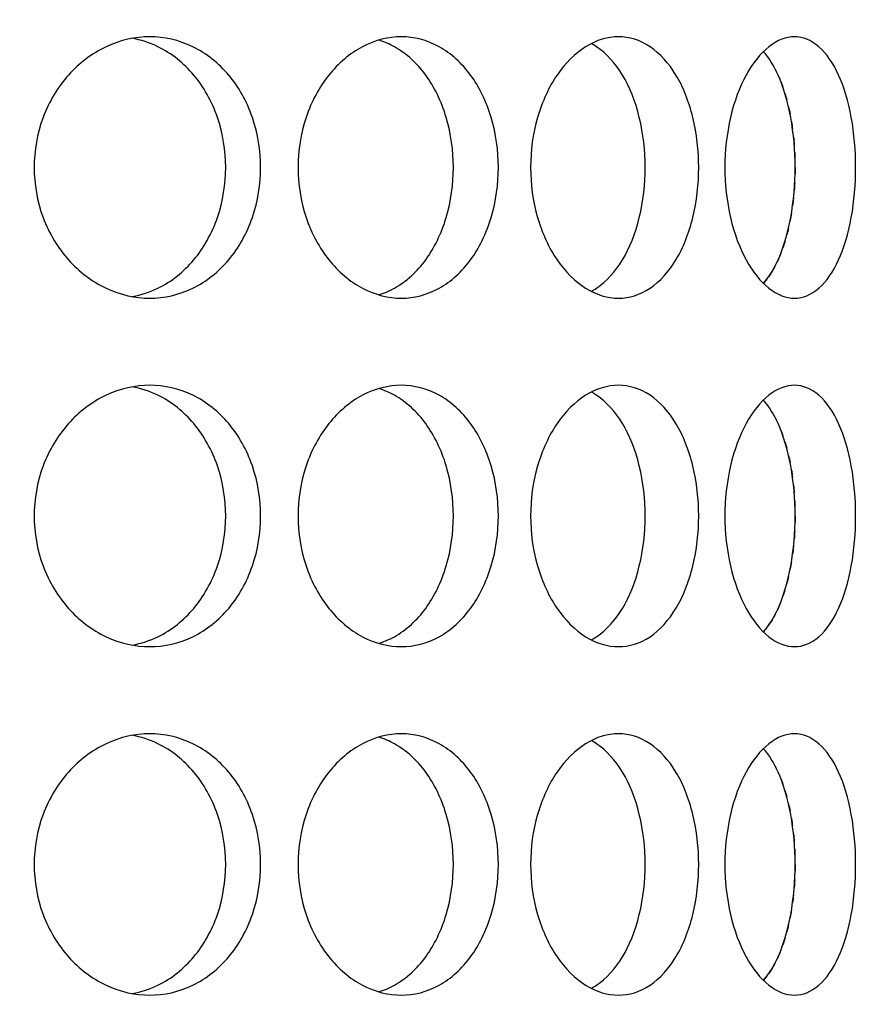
# Model space of a CAD drawing. Header units: millimetres. Extents: x 18 to 610, y -123 to 280.
# Tile 20 of 87: x 175.55 to 177.97, y 101.71 to 104.53. Entities that reach past the tile are written whole.
import ezdxf

# ---------------------------------------------------------------- set-up
doc = ezdxf.new("R2010")
doc.units = ezdxf.units.MM
doc.linetypes.add('SOLID', pattern=[0])

# ---------------------------------------------------------------- blocks, each defined once
blk = doc.blocks.new('BlockOfViews_6')
at = {"linetype": 'SOLID', "lineweight": 30, "extrusion": (0, 0, -1)}
blk.add_circle((-173.3974, 121.7856, -101.725), 39, dxfattribs=at)
at = {"linetype": 'SOLID', "lineweight": 30}
blk.add_circle((173.3974, 121.7856, 99.225), 36.115, dxfattribs=at)
at = {"linetype": 'SOLID', "lineweight": 9, "extrusion": (0, 0, -1)}
blk.add_arc((-173.3974, 121.7856, -99.225), 37.59, 265, 175, dxfattribs=at)
at = {"linetype": 'SOLID', "lineweight": 30, "extrusion": (0, 0, -1)}
blk.add_arc((-173.3974, 121.7856, -56.71), 27.1, 119.86988, 60.13012, dxfattribs=at)
at = {"linetype": 'SOLID', "lineweight": 30}
for points, knots in [([(175.5907, 104.1106, 40.0239), (175.5907, 104.1577, 40.0239), (175.5992, 104.208, 40.0198), (175.6337, 104.3003, 40.0029), (175.6596, 104.3425, 39.9901), (175.719, 104.4091, 39.9599), (175.7565, 104.4379, 39.9404), (175.8378, 104.4762, 39.8965), (175.8816, 104.4856, 39.872), (175.9632, 104.4856, 39.8249), (176.0064, 104.4762, 39.7991), (176.0851, 104.4379, 39.7507), (176.1206, 104.4091, 39.728), (176.1765, 104.3425, 39.6917), (176.2006, 104.3003, 39.6756), (176.2324, 104.208, 39.6542), (176.2402, 104.1577, 39.6489), (176.2402, 104.0635, 39.6489), (176.2324, 104.0133, 39.6542), (176.2006, 103.9209, 39.6756), (176.1765, 103.8787, 39.6917), (176.1206, 103.8122, 39.728), (176.0851, 103.7833, 39.7507), (176.0064, 103.745, 39.7991), (175.9632, 103.7356, 39.8249), (175.8816, 103.7356, 39.872), (175.8378, 103.745, 39.8965), (175.7565, 103.7833, 39.9404), (175.719, 103.8122, 39.9599), (175.6596, 103.8787, 39.9901), (175.6337, 103.9209, 40.0029), (175.5992, 104.0133, 40.0198), (175.5907, 104.0635, 40.0239), (175.5907, 104.1106, 40.0239)], [0, 0, 0, 0, 0.141313, 0.141313, 0.282627, 0.282627, 0.42394, 0.42394, 0.565253, 0.565253, 0.706567, 0.706567, 0.84788, 0.84788, 0.989193, 0.989193, 1.130507, 1.130507, 1.27182, 1.27182, 1.413133, 1.413133, 1.554447, 1.554447, 1.69576, 1.69576, 1.837073, 1.837073, 1.978386, 1.978386, 2.1197, 2.1197, 2.261013, 2.261013, 2.261013, 2.261013]), ([(175.8728, 103.7402, 39.6458), (175.8976, 103.7447, 39.631), (175.9223, 103.7528, 39.6161), (175.985, 103.7833, 39.5773), (176.0205, 103.8122, 39.5546), (176.0764, 103.8787, 39.5181), (176.1004, 103.9209, 39.502), (176.1322, 104.0133, 39.4805), (176.1399, 104.0635, 39.4752), (176.1399, 104.1577, 39.4752), (176.1322, 104.208, 39.4805), (176.1004, 104.3003, 39.502), (176.0764, 104.3425, 39.5181), (176.0205, 104.4091, 39.5546), (175.985, 104.4379, 39.5773), (175.9218, 104.4687, 39.6163), (175.8966, 104.4768, 39.6316), (175.8713, 104.4813, 39.6466)], [0.622529, 0.622529, 0.622529, 0.622529, 0.70659, 0.70659, 0.847908, 0.847908, 0.989226, 0.989226, 1.130544, 1.130544, 1.271862, 1.271862, 1.41318, 1.41318, 1.554498, 1.554498, 1.640204, 1.640204, 1.640204, 1.640204]), ([(176.9218, 104.1106, 39.0918), (176.9218, 104.0635, 39.0918), (176.9151, 104.0133, 39.0984), (176.8874, 103.9209, 39.125), (176.8665, 103.8787, 39.145), (176.8178, 103.8122, 39.1905), (176.7867, 103.7833, 39.219), (176.7176, 103.745, 39.2804), (176.6796, 103.7356, 39.3133), (176.6074, 103.7356, 39.3738), (176.5685, 103.745, 39.4055), (176.496, 103.7833, 39.4629), (176.4625, 103.8122, 39.4886), (176.4093, 103.8787, 39.5287), (176.386, 103.9209, 39.5458), (176.355, 104.0133, 39.5684), (176.3473, 104.0635, 39.5739), (176.3473, 104.1577, 39.5739), (176.355, 104.208, 39.5684), (176.386, 104.3003, 39.5458), (176.4093, 104.3425, 39.5287), (176.4625, 104.4091, 39.4886), (176.496, 104.4379, 39.4629), (176.5685, 104.4762, 39.4055), (176.6074, 104.4856, 39.3738), (176.6796, 104.4856, 39.3133), (176.7176, 104.4762, 39.2804), (176.7867, 104.4379, 39.219), (176.8178, 104.4091, 39.1905), (176.8665, 104.3425, 39.145), (176.8874, 104.3003, 39.125), (176.9151, 104.208, 39.0984), (176.9218, 104.1577, 39.0918), (176.9218, 104.1106, 39.0918)], [0, 0, 0, 0, 0.141313, 0.141313, 0.282627, 0.282627, 0.42394, 0.42394, 0.565253, 0.565253, 0.706567, 0.706567, 0.84788, 0.84788, 0.989193, 0.989193, 1.130507, 1.130507, 1.27182, 1.27182, 1.413133, 1.413133, 1.554447, 1.554447, 1.69576, 1.69576, 1.837073, 1.837073, 1.978386, 1.978386, 2.1197, 2.1197, 2.261013, 2.261013, 2.261013, 2.261013]), ([(177.4963, 104.1106, 38.4249), (177.4963, 104.0635, 38.4249), (177.4908, 104.0133, 38.4325), (177.4682, 103.9209, 38.4635), (177.4511, 103.8787, 38.4869), (177.411, 103.8122, 38.5401), (177.3853, 103.7833, 38.5736), (177.328, 103.745, 38.6461), (177.2962, 103.7356, 38.685), (177.2357, 103.7356, 38.7572), (177.2028, 103.745, 38.7952), (177.1414, 103.7833, 38.8643), (177.1129, 103.8122, 38.8954), (177.0674, 103.8787, 38.9441), (177.0475, 103.9209, 38.965), (177.0208, 104.0133, 38.9926), (177.0142, 104.0635, 38.9994), (177.0142, 104.1577, 38.9994), (177.0208, 104.208, 38.9926), (177.0475, 104.3003, 38.965), (177.0674, 104.3425, 38.9441), (177.1129, 104.4091, 38.8954), (177.1414, 104.4379, 38.8643), (177.2028, 104.4762, 38.7952), (177.2357, 104.4856, 38.7572), (177.2962, 104.4856, 38.685), (177.328, 104.4762, 38.6461), (177.3853, 104.4379, 38.5736), (177.411, 104.4091, 38.5401), (177.4511, 104.3425, 38.4869), (177.4682, 104.3003, 38.4635), (177.4908, 104.208, 38.4325), (177.4963, 104.1577, 38.4249), (177.4963, 104.1106, 38.4249)], [0, 0, 0, 0, 0.141313, 0.141313, 0.282627, 0.282627, 0.42394, 0.42394, 0.565253, 0.565253, 0.706567, 0.706567, 0.84788, 0.84788, 0.989193, 0.989193, 1.130507, 1.130507, 1.27182, 1.27182, 1.413133, 1.413133, 1.554447, 1.554447, 1.69576, 1.69576, 1.837073, 1.837073, 1.978386, 1.978386, 2.1197, 2.1197, 2.261013, 2.261013, 2.261013, 2.261013]), ([(177.5713, 104.1106, 38.3178), (177.5713, 104.1577, 38.3178), (177.5766, 104.208, 38.31), (177.598, 104.3003, 38.2782), (177.6141, 104.3425, 38.2541), (177.6504, 104.4091, 38.1982), (177.6731, 104.4379, 38.1626), (177.7216, 104.4762, 38.0839), (177.7473, 104.4856, 38.0408), (177.7944, 104.4856, 37.9592), (177.8189, 104.4762, 37.9153), (177.8628, 104.4379, 37.834), (177.8823, 104.4091, 37.7966), (177.9125, 104.3425, 37.7372), (177.9254, 104.3003, 37.7113), (177.9422, 104.208, 37.6768), (177.9463, 104.1577, 37.6683), (177.9463, 104.0635, 37.6683), (177.9422, 104.0133, 37.6768), (177.9254, 103.9209, 37.7113), (177.9125, 103.8787, 37.7372), (177.8823, 103.8122, 37.7966), (177.8628, 103.7833, 37.834), (177.8189, 103.745, 37.9153), (177.7944, 103.7356, 37.9592), (177.7473, 103.7356, 38.0408), (177.7216, 103.745, 38.0839), (177.6731, 103.7833, 38.1626), (177.6504, 103.8122, 38.1982), (177.6141, 103.8787, 38.2541), (177.598, 103.9209, 38.2782), (177.5766, 104.0133, 38.31), (177.5713, 104.0635, 38.3178), (177.5713, 104.1106, 38.3178)], [0, 0, 0, 0, 0.141313, 0.141313, 0.282627, 0.282627, 0.42394, 0.42394, 0.565253, 0.565253, 0.706567, 0.706567, 0.84788, 0.84788, 0.989193, 0.989193, 1.130507, 1.130507, 1.27182, 1.27182, 1.413133, 1.413133, 1.554447, 1.554447, 1.69576, 1.69576, 1.837073, 1.837073, 1.978386, 1.978386, 2.1197, 2.1197, 2.261013, 2.261013, 2.261013, 2.261013]), ([(176.7929, 104.1106, 38.9382), (176.7929, 104.1577, 38.9382), (176.7862, 104.208, 38.9448), (176.7586, 104.3003, 38.9715), (176.7377, 104.3425, 38.9915), (176.6891, 104.4091, 39.0371), (176.6581, 104.4379, 39.0657), (176.6093, 104.4649, 39.1091), (176.5946, 104.4712, 39.1221), (176.5796, 104.4759, 39.1351)], [0, 0, 0, 0, 0.1413181, 0.1413181, 0.2826362, 0.2826362, 0.4239542, 0.4239542, 0.4820884, 0.4820884, 0.4820884, 0.4820884]), ([(177.3427, 104.1106, 38.2959), (177.3427, 104.1577, 38.2959), (177.3372, 104.208, 38.3036), (177.3147, 104.3003, 38.3347), (177.2976, 104.3425, 38.3581), (177.2576, 104.4091, 38.4114), (177.232, 104.4379, 38.4449), (177.1986, 104.4603, 38.4873), (177.1937, 104.4632, 38.4934), (177.1888, 104.4659, 38.4995)], [0, 0, 0, 0, 0.1413181, 0.1413181, 0.2826362, 0.2826362, 0.4239542, 0.4239542, 0.4475241, 0.4475241, 0.4475241, 0.4475241]), ([(177.6819, 103.7783, 37.748), (177.698, 103.7963, 37.7176), (177.7123, 103.8196, 37.6898), (177.739, 103.8787, 37.637), (177.7518, 103.9209, 37.611), (177.7685, 104.0133, 37.5765), (177.7726, 104.0635, 37.568), (177.7726, 104.1577, 37.568), (177.7685, 104.208, 37.5765), (177.7518, 104.3003, 37.611), (177.739, 104.3425, 37.637), (177.7122, 104.4019, 37.69), (177.6977, 104.4254, 37.7181), (177.6814, 104.4434, 37.7487)], [0.7380762, 0.7380762, 0.7380762, 0.7380762, 0.847908, 0.847908, 0.9892261, 0.9892261, 1.1305443, 1.1305443, 1.2718624, 1.2718624, 1.4131805, 1.4131805, 1.5239521, 1.5239521, 1.5239521, 1.5239521]), ([(176.5779, 103.7449, 39.1366), (176.5935, 103.7495, 39.1231), (176.6088, 103.756, 39.1096), (176.6581, 103.7833, 39.0657), (176.6891, 103.8122, 39.0371), (176.7377, 103.8787, 38.9915), (176.7586, 103.9209, 38.9715), (176.7862, 104.0133, 38.9448), (176.7929, 104.0635, 38.9382), (176.7929, 104.1106, 38.9382)], [1.77681, 1.77681, 1.77681, 1.77681, 1.8371343, 1.8371343, 1.9784523, 1.9784523, 2.1197704, 2.1197704, 2.2610885, 2.2610885, 2.2610885, 2.2610885]), ([(177.1882, 103.7551, 38.5003), (177.1933, 103.7578, 38.4939), (177.1984, 103.7609, 38.4875), (177.232, 103.7833, 38.4449), (177.2576, 103.8122, 38.4114), (177.2976, 103.8787, 38.3581), (177.3147, 103.9209, 38.3347), (177.3372, 104.0133, 38.3036), (177.3427, 104.0635, 38.2959), (177.3427, 104.1106, 38.2959)], [1.8125878, 1.8125878, 1.8125878, 1.8125878, 1.8371343, 1.8371343, 1.9784523, 1.9784523, 2.1197704, 2.1197704, 2.2610885, 2.2610885, 2.2610885, 2.2610885]), ([(177.7622, 103.979, 33.3605), (177.7616, 103.975, 33.3591), (177.7609, 103.971, 33.3577), (177.7596, 103.9639, 33.355), (177.759, 103.9607, 33.3538), (177.7584, 103.9576, 33.3525)], [1.25981448, 1.25981448, 1.25981448, 1.25981448, 1.27186238, 1.27186238, 1.28161811, 1.28161811, 1.28161811, 1.28161811]), ([(177.7319, 103.8644, 33.299), (177.7293, 103.8578, 33.2939), (177.7267, 103.8515, 33.2887), (177.7225, 103.8423, 33.2805), (177.7211, 103.8392, 33.2776), (177.7196, 103.8362, 33.2747)], [1.3876013, 1.3876013, 1.3876013, 1.3876013, 1.4131805, 1.4131805, 1.42644969, 1.42644969, 1.42644969, 1.42644969]), ([(175.5907, 103.1106, 40.0239), (175.5907, 103.1577, 40.0239), (175.5992, 103.208, 40.0198), (175.6337, 103.3003, 40.0029), (175.6596, 103.3425, 39.9901), (175.719, 103.4091, 39.9599), (175.7565, 103.4379, 39.9404), (175.8378, 103.4762, 39.8965), (175.8816, 103.4856, 39.872), (175.9632, 103.4856, 39.8249), (176.0064, 103.4762, 39.7991), (176.0851, 103.4379, 39.7507), (176.1206, 103.4091, 39.728), (176.1765, 103.3425, 39.6917), (176.2006, 103.3003, 39.6756), (176.2324, 103.208, 39.6542), (176.2402, 103.1577, 39.6489), (176.2402, 103.0635, 39.6489), (176.2324, 103.0133, 39.6542), (176.2006, 102.9209, 39.6756), (176.1765, 102.8787, 39.6917), (176.1206, 102.8122, 39.728), (176.0851, 102.7833, 39.7507), (176.0064, 102.745, 39.7991), (175.9632, 102.7356, 39.8249), (175.8816, 102.7356, 39.872), (175.8378, 102.745, 39.8965), (175.7565, 102.7833, 39.9404), (175.719, 102.8122, 39.9599), (175.6596, 102.8787, 39.9901), (175.6337, 102.9209, 40.0029), (175.5992, 103.0133, 40.0198), (175.5907, 103.0635, 40.0239), (175.5907, 103.1106, 40.0239)], [0, 0, 0, 0, 0.141313, 0.141313, 0.282627, 0.282627, 0.42394, 0.42394, 0.565253, 0.565253, 0.706567, 0.706567, 0.84788, 0.84788, 0.989193, 0.989193, 1.130507, 1.130507, 1.27182, 1.27182, 1.413133, 1.413133, 1.554447, 1.554447, 1.69576, 1.69576, 1.837073, 1.837073, 1.978386, 1.978386, 2.1197, 2.1197, 2.261013, 2.261013, 2.261013, 2.261013]), ([(175.8728, 102.7402, 39.6458), (175.8976, 102.7447, 39.631), (175.9223, 102.7528, 39.6161), (175.985, 102.7833, 39.5773), (176.0205, 102.8122, 39.5546), (176.0764, 102.8787, 39.5181), (176.1004, 102.9209, 39.502), (176.1322, 103.0133, 39.4805), (176.1399, 103.0635, 39.4752), (176.1399, 103.1577, 39.4752), (176.1322, 103.208, 39.4805), (176.1004, 103.3003, 39.502), (176.0764, 103.3425, 39.5181), (176.0205, 103.4091, 39.5546), (175.985, 103.4379, 39.5773), (175.9218, 103.4687, 39.6163), (175.8966, 103.4768, 39.6316), (175.8713, 103.4813, 39.6466)], [0.62253, 0.62253, 0.62253, 0.62253, 0.70659, 0.70659, 0.847908, 0.847908, 0.989226, 0.989226, 1.130544, 1.130544, 1.271862, 1.271862, 1.41318, 1.41318, 1.554498, 1.554498, 1.640205, 1.640205, 1.640205, 1.640205]), ([(176.9218, 103.1106, 39.0918), (176.9218, 103.0635, 39.0918), (176.9151, 103.0133, 39.0984), (176.8874, 102.9209, 39.125), (176.8665, 102.8787, 39.145), (176.8178, 102.8122, 39.1905), (176.7867, 102.7833, 39.219), (176.7176, 102.745, 39.2804), (176.6796, 102.7356, 39.3133), (176.6074, 102.7356, 39.3738), (176.5685, 102.745, 39.4055), (176.496, 102.7833, 39.4629), (176.4625, 102.8122, 39.4886), (176.4093, 102.8787, 39.5287), (176.386, 102.9209, 39.5458), (176.355, 103.0133, 39.5684), (176.3473, 103.0635, 39.5739), (176.3473, 103.1577, 39.5739), (176.355, 103.208, 39.5684), (176.386, 103.3003, 39.5458), (176.4093, 103.3425, 39.5287), (176.4625, 103.4091, 39.4886), (176.496, 103.4379, 39.4629), (176.5685, 103.4762, 39.4055), (176.6074, 103.4856, 39.3738), (176.6796, 103.4856, 39.3133), (176.7176, 103.4762, 39.2804), (176.7867, 103.4379, 39.219), (176.8178, 103.4091, 39.1905), (176.8665, 103.3425, 39.145), (176.8874, 103.3003, 39.125), (176.9151, 103.208, 39.0984), (176.9218, 103.1577, 39.0918), (176.9218, 103.1106, 39.0918)], [0, 0, 0, 0, 0.141313, 0.141313, 0.282627, 0.282627, 0.42394, 0.42394, 0.565253, 0.565253, 0.706567, 0.706567, 0.84788, 0.84788, 0.989193, 0.989193, 1.130507, 1.130507, 1.27182, 1.27182, 1.413133, 1.413133, 1.554447, 1.554447, 1.69576, 1.69576, 1.837073, 1.837073, 1.978386, 1.978386, 2.1197, 2.1197, 2.261013, 2.261013, 2.261013, 2.261013]), ([(176.7929, 103.1106, 38.9382), (176.7929, 103.1577, 38.9382), (176.7862, 103.208, 38.9448), (176.7586, 103.3003, 38.9715), (176.7377, 103.3425, 38.9915), (176.6891, 103.4091, 39.0371), (176.6581, 103.4379, 39.0657), (176.6093, 103.4649, 39.1091), (176.5946, 103.4712, 39.1221), (176.5796, 103.4759, 39.1351)], [0, 0, 0, 0, 0.1413181, 0.1413181, 0.2826362, 0.2826362, 0.4239542, 0.4239542, 0.4820886, 0.4820886, 0.4820886, 0.4820886]), ([(177.4963, 103.1106, 38.4249), (177.4963, 103.0635, 38.4249), (177.4908, 103.0133, 38.4325), (177.4682, 102.9209, 38.4635), (177.4511, 102.8787, 38.4869), (177.411, 102.8122, 38.5401), (177.3853, 102.7833, 38.5736), (177.328, 102.745, 38.6461), (177.2962, 102.7356, 38.685), (177.2357, 102.7356, 38.7572), (177.2028, 102.745, 38.7952), (177.1414, 102.7833, 38.8643), (177.1129, 102.8122, 38.8954), (177.0674, 102.8787, 38.9441), (177.0475, 102.9209, 38.965), (177.0208, 103.0133, 38.9926), (177.0142, 103.0635, 38.9994), (177.0142, 103.1577, 38.9994), (177.0208, 103.208, 38.9926), (177.0475, 103.3003, 38.965), (177.0674, 103.3425, 38.9441), (177.1129, 103.4091, 38.8954), (177.1414, 103.4379, 38.8643), (177.2028, 103.4762, 38.7952), (177.2357, 103.4856, 38.7572), (177.2962, 103.4856, 38.685), (177.328, 103.4762, 38.6461), (177.3853, 103.4379, 38.5736), (177.411, 103.4091, 38.5401), (177.4511, 103.3425, 38.4869), (177.4682, 103.3003, 38.4635), (177.4908, 103.208, 38.4325), (177.4963, 103.1577, 38.4249), (177.4963, 103.1106, 38.4249)], [0, 0, 0, 0, 0.141313, 0.141313, 0.282627, 0.282627, 0.42394, 0.42394, 0.565253, 0.565253, 0.706567, 0.706567, 0.84788, 0.84788, 0.989193, 0.989193, 1.130507, 1.130507, 1.27182, 1.27182, 1.413133, 1.413133, 1.554447, 1.554447, 1.69576, 1.69576, 1.837073, 1.837073, 1.978386, 1.978386, 2.1197, 2.1197, 2.261013, 2.261013, 2.261013, 2.261013]), ([(177.3427, 103.1106, 38.2959), (177.3427, 103.1577, 38.2959), (177.3372, 103.208, 38.3036), (177.3147, 103.3003, 38.3347), (177.2976, 103.3425, 38.3581), (177.2576, 103.4091, 38.4114), (177.232, 103.4379, 38.4449), (177.1986, 103.4603, 38.4873), (177.1937, 103.4632, 38.4934), (177.1888, 103.4659, 38.4995)], [0, 0, 0, 0, 0.1413181, 0.1413181, 0.2826362, 0.2826362, 0.4239542, 0.4239542, 0.4475238, 0.4475238, 0.4475238, 0.4475238]), ([(177.5713, 103.1106, 38.3178), (177.5713, 103.1577, 38.3178), (177.5766, 103.208, 38.31), (177.598, 103.3003, 38.2782), (177.6141, 103.3425, 38.2541), (177.6504, 103.4091, 38.1982), (177.6731, 103.4379, 38.1626), (177.7216, 103.4762, 38.0839), (177.7473, 103.4856, 38.0408), (177.7944, 103.4856, 37.9592), (177.8189, 103.4762, 37.9153), (177.8628, 103.4379, 37.834), (177.8823, 103.4091, 37.7966), (177.9125, 103.3425, 37.7372), (177.9254, 103.3003, 37.7113), (177.9422, 103.208, 37.6768), (177.9463, 103.1577, 37.6683), (177.9463, 103.0635, 37.6683), (177.9422, 103.0133, 37.6768), (177.9254, 102.9209, 37.7113), (177.9125, 102.8787, 37.7372), (177.8823, 102.8122, 37.7966), (177.8628, 102.7833, 37.834), (177.8189, 102.745, 37.9153), (177.7944, 102.7356, 37.9592), (177.7473, 102.7356, 38.0408), (177.7216, 102.745, 38.0839), (177.6731, 102.7833, 38.1626), (177.6504, 102.8122, 38.1982), (177.6141, 102.8787, 38.2541), (177.598, 102.9209, 38.2782), (177.5766, 103.0133, 38.31), (177.5713, 103.0635, 38.3178), (177.5713, 103.1106, 38.3178)], [0, 0, 0, 0, 0.141313, 0.141313, 0.282627, 0.282627, 0.42394, 0.42394, 0.565253, 0.565253, 0.706567, 0.706567, 0.84788, 0.84788, 0.989193, 0.989193, 1.130507, 1.130507, 1.27182, 1.27182, 1.413133, 1.413133, 1.554447, 1.554447, 1.69576, 1.69576, 1.837073, 1.837073, 1.978386, 1.978386, 2.1197, 2.1197, 2.261013, 2.261013, 2.261013, 2.261013]), ([(177.6819, 102.7783, 37.748), (177.698, 102.7963, 37.7176), (177.7123, 102.8196, 37.6898), (177.739, 102.8787, 37.637), (177.7518, 102.9209, 37.611), (177.7685, 103.0133, 37.5765), (177.7726, 103.0635, 37.568), (177.7726, 103.1577, 37.568), (177.7685, 103.208, 37.5765), (177.7518, 103.3003, 37.611), (177.739, 103.3425, 37.637), (177.7122, 103.4019, 37.69), (177.6977, 103.4254, 37.7181), (177.6814, 103.4434, 37.7487)], [0.7380767, 0.7380767, 0.7380767, 0.7380767, 0.847908, 0.847908, 0.9892261, 0.9892261, 1.1305443, 1.1305443, 1.2718624, 1.2718624, 1.4131805, 1.4131805, 1.5239517, 1.5239517, 1.5239517, 1.5239517]), ([(176.5779, 102.7449, 39.1366), (176.5935, 102.7495, 39.1231), (176.6088, 102.756, 39.1096), (176.6581, 102.7833, 39.0657), (176.6891, 102.8122, 39.0371), (176.7377, 102.8787, 38.9915), (176.7586, 102.9209, 38.9715), (176.7862, 103.0133, 38.9448), (176.7929, 103.0635, 38.9382), (176.7929, 103.1106, 38.9382)], [1.77681, 1.77681, 1.77681, 1.77681, 1.8371343, 1.8371343, 1.9784523, 1.9784523, 2.1197704, 2.1197704, 2.2610885, 2.2610885, 2.2610885, 2.2610885]), ([(177.1882, 102.7551, 38.5003), (177.1933, 102.7578, 38.4939), (177.1984, 102.7609, 38.4875), (177.232, 102.7833, 38.4449), (177.2576, 102.8122, 38.4114), (177.2976, 102.8787, 38.3581), (177.3147, 102.9209, 38.3347), (177.3372, 103.0133, 38.3036), (177.3427, 103.0635, 38.2959), (177.3427, 103.1106, 38.2959)], [1.8125878, 1.8125878, 1.8125878, 1.8125878, 1.8371343, 1.8371343, 1.9784523, 1.9784523, 2.1197704, 2.1197704, 2.2610885, 2.2610885, 2.2610885, 2.2610885]), ([(177.7622, 102.979, 33.3605), (177.7616, 102.975, 33.3591), (177.7609, 102.971, 33.3577), (177.7596, 102.9639, 33.355), (177.759, 102.9607, 33.3538), (177.7584, 102.9576, 33.3525)], [1.25981364, 1.25981364, 1.25981364, 1.25981364, 1.27186238, 1.27186238, 1.28161811, 1.28161811, 1.28161811, 1.28161811]), ([(177.7319, 102.8644, 33.299), (177.7293, 102.8578, 33.2939), (177.7267, 102.8515, 33.2887), (177.7225, 102.8423, 33.2805), (177.7211, 102.8392, 33.2776), (177.7196, 102.8362, 33.2747)], [1.387602, 1.387602, 1.387602, 1.387602, 1.4131805, 1.4131805, 1.42644969, 1.42644969, 1.42644969, 1.42644969]), ([(175.5907, 102.1106, 40.0239), (175.5907, 102.1577, 40.0239), (175.5992, 102.208, 40.0198), (175.6337, 102.3003, 40.0029), (175.6596, 102.3425, 39.9901), (175.719, 102.4091, 39.9599), (175.7565, 102.4379, 39.9404), (175.8378, 102.4762, 39.8965), (175.8816, 102.4856, 39.872), (175.9632, 102.4856, 39.8249), (176.0064, 102.4762, 39.7991), (176.0851, 102.4379, 39.7507), (176.1206, 102.4091, 39.728), (176.1765, 102.3425, 39.6917), (176.2006, 102.3003, 39.6756), (176.2324, 102.208, 39.6542), (176.2402, 102.1577, 39.6489), (176.2402, 102.0635, 39.6489), (176.2324, 102.0133, 39.6542), (176.2006, 101.9209, 39.6756), (176.1765, 101.8787, 39.6917), (176.1206, 101.8122, 39.728), (176.0851, 101.7833, 39.7507), (176.0064, 101.745, 39.7991), (175.9632, 101.7356, 39.8249), (175.8816, 101.7356, 39.872), (175.8378, 101.745, 39.8965), (175.7565, 101.7833, 39.9404), (175.719, 101.8122, 39.9599), (175.6596, 101.8787, 39.9901), (175.6337, 101.9209, 40.0029), (175.5992, 102.0133, 40.0198), (175.5907, 102.0635, 40.0239), (175.5907, 102.1106, 40.0239)], [0, 0, 0, 0, 0.141313, 0.141313, 0.282627, 0.282627, 0.42394, 0.42394, 0.565253, 0.565253, 0.706567, 0.706567, 0.84788, 0.84788, 0.989193, 0.989193, 1.130507, 1.130507, 1.27182, 1.27182, 1.413133, 1.413133, 1.554447, 1.554447, 1.69576, 1.69576, 1.837073, 1.837073, 1.978386, 1.978386, 2.1197, 2.1197, 2.261013, 2.261013, 2.261013, 2.261013]), ([(175.8728, 101.7402, 39.6458), (175.8976, 101.7447, 39.631), (175.9223, 101.7528, 39.6161), (175.985, 101.7833, 39.5773), (176.0205, 101.8122, 39.5546), (176.0764, 101.8787, 39.5181), (176.1004, 101.9209, 39.502), (176.1322, 102.0133, 39.4805), (176.1399, 102.0635, 39.4752), (176.1399, 102.1577, 39.4752), (176.1322, 102.208, 39.4805), (176.1004, 102.3003, 39.502), (176.0764, 102.3425, 39.5181), (176.0205, 102.4091, 39.5546), (175.985, 102.4379, 39.5773), (175.9218, 102.4687, 39.6163), (175.8966, 102.4768, 39.6316), (175.8713, 102.4813, 39.6466)], [0.62253, 0.62253, 0.62253, 0.62253, 0.70659, 0.70659, 0.847908, 0.847908, 0.989226, 0.989226, 1.130544, 1.130544, 1.271862, 1.271862, 1.41318, 1.41318, 1.554498, 1.554498, 1.640205, 1.640205, 1.640205, 1.640205]), ([(176.9218, 102.1106, 39.0918), (176.9218, 102.0635, 39.0918), (176.9151, 102.0133, 39.0984), (176.8874, 101.9209, 39.125), (176.8665, 101.8787, 39.145), (176.8178, 101.8122, 39.1905), (176.7867, 101.7833, 39.219), (176.7176, 101.745, 39.2804), (176.6796, 101.7356, 39.3133), (176.6074, 101.7356, 39.3738), (176.5685, 101.745, 39.4055), (176.496, 101.7833, 39.4629), (176.4625, 101.8122, 39.4886), (176.4093, 101.8787, 39.5287), (176.386, 101.9209, 39.5458), (176.355, 102.0133, 39.5684), (176.3473, 102.0635, 39.5739), (176.3473, 102.1577, 39.5739), (176.355, 102.208, 39.5684), (176.386, 102.3003, 39.5458), (176.4093, 102.3425, 39.5287), (176.4625, 102.4091, 39.4886), (176.496, 102.4379, 39.4629), (176.5685, 102.4762, 39.4055), (176.6074, 102.4856, 39.3738), (176.6796, 102.4856, 39.3133), (176.7176, 102.4762, 39.2804), (176.7867, 102.4379, 39.219), (176.8178, 102.4091, 39.1905), (176.8665, 102.3425, 39.145), (176.8874, 102.3003, 39.125), (176.9151, 102.208, 39.0984), (176.9218, 102.1577, 39.0918), (176.9218, 102.1106, 39.0918)], [0, 0, 0, 0, 0.141313, 0.141313, 0.282627, 0.282627, 0.42394, 0.42394, 0.565253, 0.565253, 0.706567, 0.706567, 0.84788, 0.84788, 0.989193, 0.989193, 1.130507, 1.130507, 1.27182, 1.27182, 1.413133, 1.413133, 1.554447, 1.554447, 1.69576, 1.69576, 1.837073, 1.837073, 1.978386, 1.978386, 2.1197, 2.1197, 2.261013, 2.261013, 2.261013, 2.261013]), ([(176.7929, 102.1106, 38.9382), (176.7929, 102.1577, 38.9382), (176.7862, 102.208, 38.9448), (176.7586, 102.3003, 38.9715), (176.7377, 102.3425, 38.9915), (176.6891, 102.4091, 39.0371), (176.6581, 102.4379, 39.0657), (176.6093, 102.4649, 39.1091), (176.5946, 102.4712, 39.1221), (176.5796, 102.4759, 39.1351)], [0, 0, 0, 0, 0.1413181, 0.1413181, 0.2826362, 0.2826362, 0.4239542, 0.4239542, 0.4820886, 0.4820886, 0.4820886, 0.4820886]), ([(177.4963, 102.1106, 38.4249), (177.4963, 102.0635, 38.4249), (177.4908, 102.0133, 38.4325), (177.4682, 101.9209, 38.4635), (177.4511, 101.8787, 38.4869), (177.411, 101.8122, 38.5401), (177.3853, 101.7833, 38.5736), (177.328, 101.745, 38.6461), (177.2962, 101.7356, 38.685), (177.2357, 101.7356, 38.7572), (177.2028, 101.745, 38.7952), (177.1414, 101.7833, 38.8643), (177.1129, 101.8122, 38.8954), (177.0674, 101.8787, 38.9441), (177.0475, 101.9209, 38.965), (177.0208, 102.0133, 38.9926), (177.0142, 102.0635, 38.9994), (177.0142, 102.1577, 38.9994), (177.0208, 102.208, 38.9926), (177.0475, 102.3003, 38.965), (177.0674, 102.3425, 38.9441), (177.1129, 102.4091, 38.8954), (177.1414, 102.4379, 38.8643), (177.2028, 102.4762, 38.7952), (177.2357, 102.4856, 38.7572), (177.2962, 102.4856, 38.685), (177.328, 102.4762, 38.6461), (177.3853, 102.4379, 38.5736), (177.411, 102.4091, 38.5401), (177.4511, 102.3425, 38.4869), (177.4682, 102.3003, 38.4635), (177.4908, 102.208, 38.4325), (177.4963, 102.1577, 38.4249), (177.4963, 102.1106, 38.4249)], [0, 0, 0, 0, 0.141313, 0.141313, 0.282627, 0.282627, 0.42394, 0.42394, 0.565253, 0.565253, 0.706567, 0.706567, 0.84788, 0.84788, 0.989193, 0.989193, 1.130507, 1.130507, 1.27182, 1.27182, 1.413133, 1.413133, 1.554447, 1.554447, 1.69576, 1.69576, 1.837073, 1.837073, 1.978386, 1.978386, 2.1197, 2.1197, 2.261013, 2.261013, 2.261013, 2.261013]), ([(177.5713, 102.1106, 38.3178), (177.5713, 102.1577, 38.3178), (177.5766, 102.208, 38.31), (177.598, 102.3003, 38.2782), (177.6141, 102.3425, 38.2541), (177.6504, 102.4091, 38.1982), (177.6731, 102.4379, 38.1626), (177.7216, 102.4762, 38.0839), (177.7473, 102.4856, 38.0408), (177.7944, 102.4856, 37.9592), (177.8189, 102.4762, 37.9153), (177.8628, 102.4379, 37.834), (177.8823, 102.4091, 37.7966), (177.9125, 102.3425, 37.7372), (177.9254, 102.3003, 37.7113), (177.9422, 102.208, 37.6768), (177.9463, 102.1577, 37.6683), (177.9463, 102.0635, 37.6683), (177.9422, 102.0133, 37.6768), (177.9254, 101.9209, 37.7113), (177.9125, 101.8787, 37.7372), (177.8823, 101.8122, 37.7966), (177.8628, 101.7833, 37.834), (177.8189, 101.745, 37.9153), (177.7944, 101.7356, 37.9592), (177.7473, 101.7356, 38.0408), (177.7216, 101.745, 38.0839), (177.6731, 101.7833, 38.1626), (177.6504, 101.8122, 38.1982), (177.6141, 101.8787, 38.2541), (177.598, 101.9209, 38.2782), (177.5766, 102.0133, 38.31), (177.5713, 102.0635, 38.3178), (177.5713, 102.1106, 38.3178)], [0, 0, 0, 0, 0.141313, 0.141313, 0.282627, 0.282627, 0.42394, 0.42394, 0.565253, 0.565253, 0.706567, 0.706567, 0.84788, 0.84788, 0.989193, 0.989193, 1.130507, 1.130507, 1.27182, 1.27182, 1.413133, 1.413133, 1.554447, 1.554447, 1.69576, 1.69576, 1.837073, 1.837073, 1.978386, 1.978386, 2.1197, 2.1197, 2.261013, 2.261013, 2.261013, 2.261013]), ([(177.3427, 102.1106, 38.2959), (177.3427, 102.1577, 38.2959), (177.3372, 102.208, 38.3036), (177.3147, 102.3003, 38.3347), (177.2976, 102.3425, 38.3581), (177.2576, 102.4091, 38.4114), (177.232, 102.4379, 38.4449), (177.1986, 102.4603, 38.4873), (177.1937, 102.4632, 38.4934), (177.1888, 102.4659, 38.4995)], [0, 0, 0, 0, 0.1413181, 0.1413181, 0.2826362, 0.2826362, 0.4239542, 0.4239542, 0.4475238, 0.4475238, 0.4475238, 0.4475238]), ([(177.6819, 101.7783, 37.748), (177.698, 101.7963, 37.7176), (177.7123, 101.8196, 37.6898), (177.739, 101.8787, 37.637), (177.7518, 101.9209, 37.611), (177.7685, 102.0133, 37.5765), (177.7726, 102.0635, 37.568), (177.7726, 102.1577, 37.568), (177.7685, 102.208, 37.5765), (177.7518, 102.3003, 37.611), (177.739, 102.3425, 37.637), (177.7122, 102.4019, 37.69), (177.6977, 102.4254, 37.7181), (177.6814, 102.4434, 37.7487)], [0.7380767, 0.7380767, 0.7380767, 0.7380767, 0.847908, 0.847908, 0.9892261, 0.9892261, 1.1305443, 1.1305443, 1.2718624, 1.2718624, 1.4131805, 1.4131805, 1.5239517, 1.5239517, 1.5239517, 1.5239517]), ([(176.5779, 101.7449, 39.1366), (176.5935, 101.7495, 39.1231), (176.6088, 101.756, 39.1096), (176.6581, 101.7833, 39.0657), (176.6891, 101.8122, 39.0371), (176.7377, 101.8787, 38.9915), (176.7586, 101.9209, 38.9715), (176.7862, 102.0133, 38.9448), (176.7929, 102.0635, 38.9382), (176.7929, 102.1106, 38.9382)], [1.77681, 1.77681, 1.77681, 1.77681, 1.8371343, 1.8371343, 1.9784523, 1.9784523, 2.1197704, 2.1197704, 2.2610885, 2.2610885, 2.2610885, 2.2610885]), ([(177.1882, 101.7551, 38.5003), (177.1933, 101.7578, 38.4939), (177.1984, 101.7609, 38.4875), (177.232, 101.7833, 38.4449), (177.2576, 101.8122, 38.4114), (177.2976, 101.8787, 38.3581), (177.3147, 101.9209, 38.3347), (177.3372, 102.0133, 38.3036), (177.3427, 102.0635, 38.2959), (177.3427, 102.1106, 38.2959)], [1.8125878, 1.8125878, 1.8125878, 1.8125878, 1.8371343, 1.8371343, 1.9784523, 1.9784523, 2.1197704, 2.1197704, 2.2610885, 2.2610885, 2.2610885, 2.2610885]), ([(177.7622, 101.979, 33.3605), (177.7616, 101.975, 33.3591), (177.7609, 101.971, 33.3577), (177.7596, 101.9639, 33.355), (177.759, 101.9607, 33.3538), (177.7584, 101.9576, 33.3525)], [1.25981364, 1.25981364, 1.25981364, 1.25981364, 1.27186238, 1.27186238, 1.28161811, 1.28161811, 1.28161811, 1.28161811]), ([(177.7319, 101.8644, 33.299), (177.7293, 101.8578, 33.2939), (177.7267, 101.8515, 33.2887), (177.7225, 101.8423, 33.2805), (177.7211, 101.8392, 33.2776), (177.7196, 101.8362, 33.2747)], [1.387602, 1.387602, 1.387602, 1.387602, 1.4131805, 1.4131805, 1.42644969, 1.42644969, 1.42644969, 1.42644969])]:
    blk.add_open_spline(points, degree=3, knots=knots, dxfattribs=at)
for points in [[(177.6918, 104.4309, 33.2209), (177.6935, 104.4287, 33.2241), (177.6951, 104.4265, 33.2272), (177.6967, 104.4242, 33.2303)], [(177.7156, 104.393, 33.2669), (177.717, 104.3904, 33.2695), (177.7183, 104.3877, 33.2721), (177.7196, 104.385, 33.2747)], [(177.7319, 104.3569, 33.299), (177.7339, 104.3518, 33.303), (177.7358, 104.3466, 33.3069), (177.7377, 104.3412, 33.3107)], [(177.7436, 104.3231, 33.3225), (177.7455, 104.3169, 33.3263), (177.7473, 104.3106, 33.33), (177.749, 104.3041, 33.3335)], [(177.754, 104.2843, 33.3435), (177.7555, 104.2775, 33.3467), (177.757, 104.2706, 33.3497), (177.7584, 104.2637, 33.3525)], [(177.7622, 104.2423, 33.3605), (177.7634, 104.2351, 33.3629), (177.7645, 104.2279, 33.3651), (177.7654, 104.2206, 33.3671)], [(177.768, 104.1987, 33.3725), (177.7688, 104.1913, 33.3741), (177.7695, 104.1839, 33.3756), (177.7701, 104.1765, 33.3767)], [(177.7715, 104.1544, 33.3797), (177.7718, 104.1471, 33.3805), (177.7721, 104.1397, 33.3811), (177.7723, 104.1325, 33.3814)], [(177.7726, 104.1106, 33.382), (177.7726, 104.1034, 33.382), (177.7725, 104.0961, 33.3818), (177.7723, 104.0888, 33.3814)], [(177.7715, 104.0668, 33.3797), (177.7711, 104.0595, 33.3789), (177.7706, 104.0521, 33.3779), (177.7701, 104.0447, 33.3767)], [(177.768, 104.0226, 33.3725), (177.7673, 104.0152, 33.3709), (177.7664, 104.0079, 33.3691), (177.7654, 104.0007, 33.3671)], [(177.754, 103.937, 33.3435), (177.7524, 103.9302, 33.3404), (177.7508, 103.9236, 33.337), (177.749, 103.9171, 33.3335)], [(177.7436, 103.8981, 33.3225), (177.7417, 103.892, 33.3187), (177.7398, 103.8859, 33.3147), (177.7377, 103.8801, 33.3107)], [(177.7156, 103.8283, 33.2669), (177.7098, 103.8171, 33.2555), (177.7035, 103.8066, 33.2432), (177.6967, 103.797, 33.2303)], [(177.6918, 103.7904, 33.2209), (177.6885, 103.786, 33.2146), (177.6851, 103.7819, 33.2081), (177.6816, 103.778, 33.2015)], [(177.6918, 103.4309, 33.2209), (177.6935, 103.4287, 33.2241), (177.6951, 103.4265, 33.2272), (177.6967, 103.4242, 33.2303)], [(177.7156, 103.393, 33.2669), (177.717, 103.3904, 33.2695), (177.7183, 103.3877, 33.2721), (177.7196, 103.385, 33.2747)], [(177.7319, 103.3569, 33.299), (177.7339, 103.3518, 33.303), (177.7358, 103.3466, 33.3069), (177.7377, 103.3412, 33.3107)], [(177.7436, 103.3231, 33.3225), (177.7455, 103.3169, 33.3263), (177.7473, 103.3106, 33.33), (177.749, 103.3041, 33.3335)], [(177.754, 103.2843, 33.3435), (177.7555, 103.2775, 33.3467), (177.757, 103.2706, 33.3497), (177.7584, 103.2637, 33.3525)], [(177.7622, 103.2423, 33.3605), (177.7634, 103.2351, 33.3629), (177.7645, 103.2279, 33.3651), (177.7654, 103.2206, 33.3671)], [(177.768, 103.1987, 33.3725), (177.7688, 103.1913, 33.3741), (177.7695, 103.1839, 33.3755), (177.7701, 103.1765, 33.3767)], [(177.7715, 103.1544, 33.3797), (177.7718, 103.1471, 33.3805), (177.7721, 103.1397, 33.3811), (177.7723, 103.1324, 33.3814)], [(177.7726, 103.1106, 33.382), (177.7726, 103.1034, 33.382), (177.7725, 103.0961, 33.3818), (177.7723, 103.0888, 33.3814)], [(177.7715, 103.0668, 33.3797), (177.7711, 103.0595, 33.3789), (177.7706, 103.0521, 33.3779), (177.7701, 103.0447, 33.3767)], [(177.768, 103.0226, 33.3725), (177.7673, 103.0152, 33.3709), (177.7664, 103.0079, 33.3691), (177.7654, 103.0007, 33.3671)], [(177.754, 102.937, 33.3435), (177.7524, 102.9302, 33.3404), (177.7508, 102.9236, 33.337), (177.749, 102.9171, 33.3335)], [(177.7436, 102.8981, 33.3225), (177.7417, 102.892, 33.3187), (177.7398, 102.8859, 33.3147), (177.7377, 102.8801, 33.3107)], [(177.7156, 102.8283, 33.2669), (177.7098, 102.8171, 33.2555), (177.7035, 102.8066, 33.2432), (177.6967, 102.797, 33.2303)], [(177.6918, 102.7904, 33.2209), (177.6885, 102.786, 33.2146), (177.6851, 102.7819, 33.2081), (177.6816, 102.778, 33.2015)], [(177.6918, 102.4309, 33.2209), (177.6935, 102.4287, 33.2241), (177.6951, 102.4265, 33.2272), (177.6967, 102.4242, 33.2303)], [(177.7156, 102.393, 33.2669), (177.717, 102.3904, 33.2695), (177.7183, 102.3877, 33.2721), (177.7196, 102.385, 33.2747)], [(177.7319, 102.3569, 33.299), (177.7339, 102.3518, 33.303), (177.7358, 102.3466, 33.3069), (177.7377, 102.3412, 33.3107)], [(177.7436, 102.3231, 33.3225), (177.7455, 102.3169, 33.3263), (177.7473, 102.3106, 33.33), (177.749, 102.3041, 33.3335)], [(177.754, 102.2843, 33.3435), (177.7555, 102.2775, 33.3467), (177.757, 102.2706, 33.3497), (177.7584, 102.2637, 33.3525)], [(177.7622, 102.2423, 33.3605), (177.7634, 102.2351, 33.3629), (177.7645, 102.2279, 33.3651), (177.7654, 102.2206, 33.3671)], [(177.768, 102.1987, 33.3725), (177.7688, 102.1913, 33.3741), (177.7695, 102.1839, 33.3755), (177.7701, 102.1765, 33.3767)], [(177.7715, 102.1544, 33.3797), (177.7718, 102.1471, 33.3805), (177.7721, 102.1397, 33.3811), (177.7723, 102.1324, 33.3814)], [(177.7726, 102.1106, 33.382), (177.7726, 102.1034, 33.382), (177.7725, 102.0961, 33.3818), (177.7723, 102.0888, 33.3814)], [(177.7715, 102.0668, 33.3797), (177.7711, 102.0595, 33.3789), (177.7706, 102.0521, 33.3779), (177.7701, 102.0447, 33.3767)], [(177.768, 102.0226, 33.3725), (177.7673, 102.0152, 33.3709), (177.7664, 102.0079, 33.3691), (177.7654, 102.0007, 33.3671)], [(177.754, 101.937, 33.3435), (177.7524, 101.9302, 33.3404), (177.7508, 101.9236, 33.337), (177.749, 101.9171, 33.3335)], [(177.7436, 101.8981, 33.3225), (177.7417, 101.892, 33.3187), (177.7398, 101.8859, 33.3147), (177.7377, 101.8801, 33.3107)], [(177.7156, 101.8283, 33.2669), (177.7098, 101.8171, 33.2555), (177.7035, 101.8066, 33.2432), (177.6967, 101.797, 33.2303)], [(177.6918, 101.7904, 33.2209), (177.6885, 101.786, 33.2146), (177.6851, 101.7819, 33.2081), (177.6816, 101.778, 33.2015)]]:
    blk.add_open_spline(points, degree=3, dxfattribs=at)

msp = doc.modelspace()

# ---------------------------------------------------------------- block references
msp.add_blockref('BlockOfViews_6', (0, 0))

doc.saveas('drawing.dxf')
